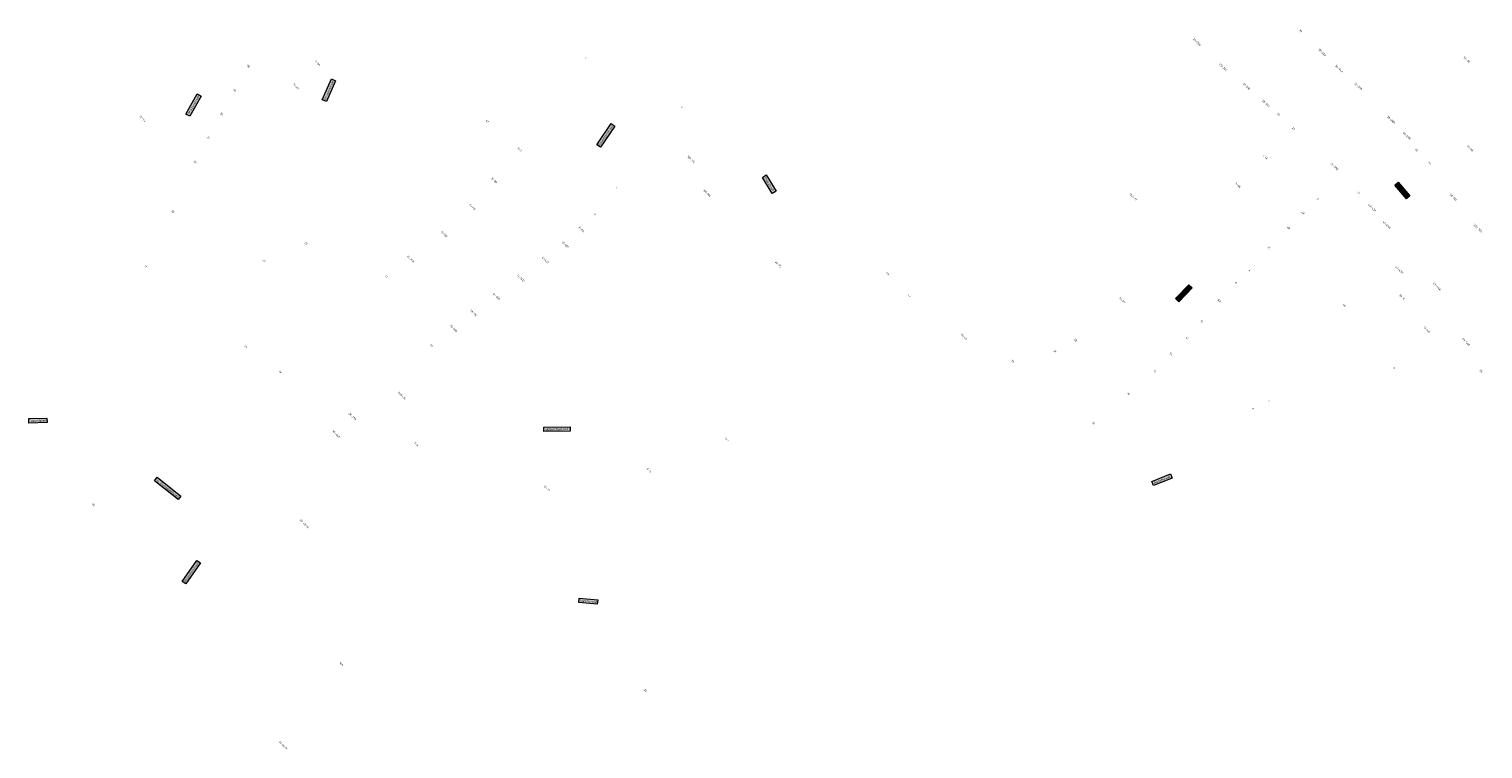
# Model space of a CAD drawing. Header units: metres. Extents: x 187485 to 190091, y 333584 to 335017.
# Tile 14 of 21: x 188787 to 189112, y 334141 to 334301. Entities that reach past the tile are written whole.
import ezdxf
from ezdxf.enums import TextEntityAlignment as Align

# ---------------------------------------------------------------- set-up
doc = ezdxf.new("R2010")
doc.units = ezdxf.units.M
doc.layers.add('B-WE-OG-BEBOUWING-T18', color=252, linetype='Continuous', lineweight=18)
doc.layers.add('B-WE-OG-TOPOGRAFIE-T18', color=7, linetype='Continuous', lineweight=18)
doc.styles.add('NLCS-ISO-M200-T25', font='NLCS-ISO.ttf', dxfattribs={"height": 0.5})
doc.styles.add('NLCS-ISO-M250-T18', font='NLCS-ISO.ttf', dxfattribs={"height": 0.45})

msp = doc.modelspace()

# ---------------------------------------------------------------- texts
at = {"layer": 'B-WE-OG-BEBOUWING-T18', "style": 'NLCS-ISO-M250-T18'}
for s, p in [('30', (189071.015, 334300.761)), ('25-25G', (189047.9, 334298.239)), ('1', (188911.324, 334294.696)), ('32-32A', (189075.868, 334295.945)), ('1A-1B', (189108.144, 334294.316)), ('38', (188835.984, 334292.884)), ('7-9A', (188851.472, 334293.559)), ('29-29C', (189053.753, 334292.62)), ('34-34A', (189079.643, 334292.298)), ('36', (188833.011, 334287.545)), ('11-23', (188846.673, 334288.347)), ('31-31B', (189058.956, 334288.381)), ('36-36B', (189083.938, 334288.37)), ('33-33A', (189063.283, 334284.528)), ('22-24', (188812.369, 334281.158)), ('34', (188830.039, 334282.205)), ('2', (188932.86, 334283.724)), ('35', (189066.044, 334282.087)), ('38-38B', (189091.232, 334280.926)), ('41', (188889.362, 334280.585)), ('37', (189069.393, 334278.929)), ('32', (188827.066, 334276.866)), ('40-40B', (189094.753, 334277.337)), ('46-48', (189108.925, 334274.544)), ('30', (188824.093, 334271.527)), ('5-7', (188896.597, 334274.241)), ('106-114', (188934.935, 334272.047)), ('1-1A', (189063.146, 334272.562)), ('42', (189096.95, 334274.152)), ('39-39D', (189078.583, 334270.49)), ('44', (189099.925, 334271.232)), ('9-9B', (188890.91, 334267.382)), ('4', (188918.275, 334265.8)), ('80-104', (188938.487, 334264.508)), ('3-3A', (189057.041, 334266.331)), ('11-11A', (188886.021, 334261.447)), ('13/1-17', (189033.656, 334263.695)), ('2', (189074.864, 334263.226)), ('41', (189083.997, 334264.623)), ('43-43A', (189087.03, 334261.242)), ('50-50C', (189105.188, 334263.59)), ('28', (188819.181, 334260.412)), ('6', (188913.436, 334259.818)), ('2A', (189071.606, 334260.143)), ('13-13E', (188879.747, 334255.389)), ('8-8A', (188910.417, 334256.443)), ('2B', (189068.34, 334256.764)), ('45-45A', (189090.252, 334257.441)), ('52A-52C', (189110.648, 334256.714)), ('29', (188848.876, 334253.342)), ('10-10A', (188906.807, 334253.046)), ('2C', (189063.937, 334252.363)), ('27', (188839.483, 334249.473)), ('15-15B', (188872.214, 334249.836)), ('12-12A', (188902.34, 334249.623)), ('24-76', (188954.345, 334248.681)), ('11', (188813.1, 334248.214)), ('17', (188866.803, 334245.946)), ('14-14D', (188896.857, 334245.576)), ('49', (188978.779, 334246.565)), ('4', (189059.648, 334247.266)), ('47-47H', (189093.064, 334247.401)), ('6', (189056.609, 334244.543)), ('49-49A', (189101.512, 334243.693)), ('16-16D', (188891.41, 334241.517)), ('47', (188983.593, 334241.678)), ('19-27', (189031.159, 334240.617)), ('6A', (189052.884, 334240.526)), ('1A', (189080.781, 334239.482)), ('1B-1C', (189093.686, 334241.302)), ('18-18C', (188886.348, 334237.753)), ('10', (189048.928, 334235.969)), ('20-20B', (188881.829, 334234.381)), ('35-45', (188995.791, 334232.531)), ('51-51F', (189099.257, 334234.04)), ('15', (188835.389, 334230.243)), ('22', (188876.867, 334230.534)), ('31', (189016.155, 334229.265)), ('29', (189020.747, 334231.743)), ('12', (189045.671, 334232.266)), ('53-53A', (189107.989, 334231.334)), ('33', (189006.716, 334227.027)), ('14', (189042.092, 334228.64)), ('19', (188843.124, 334224.658)), ('16', (189038.517, 334224.814)), ('4', (189091.981, 334225.518)), ('55', (189111.345, 334224.813)), ('24A-26', (188870.311, 334219.353)), ('18', (189032.584, 334219.746)), ('3', (189060.394, 334216.498)), ('1', (189063.942, 334218.174)), ('28-28A', (188859.269, 334214.712)), ('20', (189024.747, 334213.248)), ('30-30A', (188855.619, 334210.8)), ('1-7', (188942.85, 334209.552)), ('24A', (188873.521, 334208.539)), ('8-15', (188925.531, 334202.68)), ('16-22', (188902.678, 334198.714)), ('25', (188801.393, 334194.972)), ('32-42/III', (188848.486, 334190.763)), ('36A', (188856.768, 334159.503)), ('29', (188924.687, 334153.563)), ('33-35/II', (188843.747, 334141.358))]:
    msp.add_text(s, height=0.45, rotation=315.63, dxfattribs=at).set_placement(p, align=Align.MIDDLE)
at = {"layer": 'B-WE-OG-TOPOGRAFIE-T18', "char_height": 0.5, "attachment_point": 2, "style": 'NLCS-ISO-M200-T25', "bg_fill": 17, "box_fill_scale": 1.5, "bg_fill_color": 256, "bg_fill_true_color": 14737364, "bg_fill_transparency": 0}
for s, insert, width, rotation in [('Gruizenstraat', (188853.757, 334287.601), 4.5897, 66.4), ('Gruizenstraat', (188823.519, 334284.307), 4.65082, 60.6), ('Rosmolenstraat', (188915.62, 334277.562), 5.23966, 56), ('Plakstraat', (188952.557, 334266.667), 3.71712, 301.9), ('Putstraat', (189093.93, 334265.306), 3.51185, 310.7), ('Plakstraat', (189044.758, 334242.367), 3.76815, 46.4), ('Tempelplein', (188789.013, 334214.032), 3.55169, 1.5), ('Dobbelsteynporte', (188904.943, 334212.124), 5.39271, 0.7), ('Jo Erensplantsoen', (188818.138, 334198.83), 6.26347, 321.7), ('Agnetenwal', (189039.969, 334200.822), 3.96964, 21.9), ('Rosmolenstraat', (188823.056, 334180.109), 5.24772, 54.7), ('Agnetenwal', (188911.952, 334173.733), 3.62869, 355.1)]:
    msp.add_mtext(s, dxfattribs=dict(at, insert=insert, width=width, rotation=rotation))

doc.saveas('drawing.dxf')
